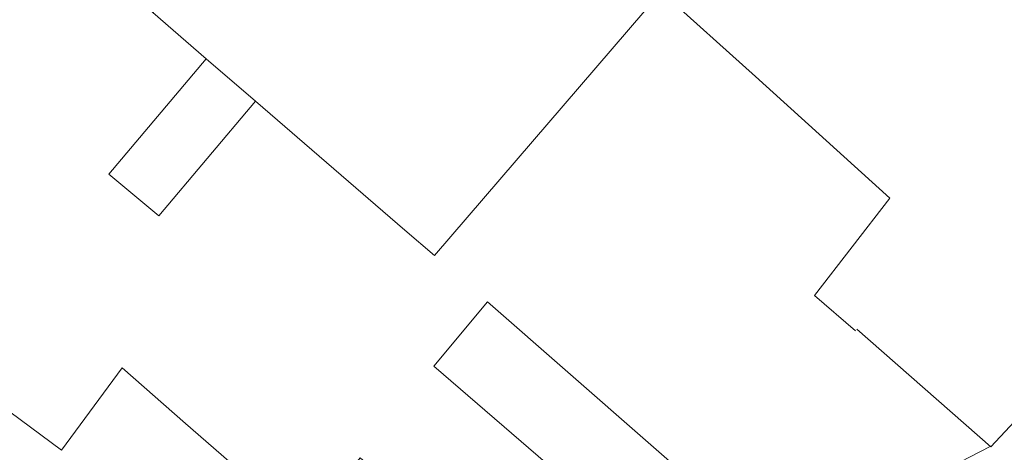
# Model space of a CAD drawing. Header units: metres. Extents: x 187916 to 189411, y 333285 to 334910.
# Tile 136 of 256: x 188376 to 188417, y 334472 to 334490. Entities that reach past the tile are written whole.
import ezdxf

# ---------------------------------------------------------------- set-up
doc = ezdxf.new("R2010")
doc.units = ezdxf.units.M
for name, color, linetype, lineweight in [('B-ME-IE-TERREINAFSCHEIDING_NATUURLIJK_HAAG-G', 253, 'IE-TERREINAFSCHEIDING-NATUURLIJK-HAAG', 18), ('B-ME-OG-BEBOUWING_HOOFDGEBOUW-G', 253, 'Continuous', 18), ('B-WE-OG-BEBOUWING-GV', 253, 'Continuous', 15), ('B-WE-OG-TERREIN_ERF-GV', 253, 'Continuous', 15)]:
    doc.layers.add(name, color=color, linetype=linetype, lineweight=lineweight)
doc.linetypes.add('IE-TERREINAFSCHEIDING-NATUURLIJK-HAAG', pattern='A,7,-1.5,[67,NLCS.SHX,S=0.75,R=45,X=0,Y=0],-1.5', length=10)

# ---------------------------------------------------------------- blocks, each defined once
blk = doc.blocks.new('DTM')
at = {"layer": 'B-ME-IE-TERREINAFSCHEIDING_NATUURLIJK_HAAG-G', "ltscale": 0.2, "flags": 128}
blk.add_lwpolyline([(188416.814, 334472.252), (188415.121, 334471.366)], dxfattribs=at)
at = {"layer": 'B-ME-OG-BEBOUWING_HOOFDGEBOUW-G', "ltscale": 0.2, "flags": 128}
blk.add_lwpolyline([(188436.173, 334492.592), (188420.032, 334475.312), (188419.861, 334475.458), (188416.838, 334472.231), (188411.173, 334477.213)], dxfattribs=at)
at = {"layer": 'B-WE-OG-BEBOUWING-GV', "ltscale": 0.2, "flags": 128}
for points in [[(188402.887, 334491.513), (188417.776, 334508.871), (188433.684, 334527.787), (188427.537, 334535.013), (188424.747, 334538.582), (188416.424, 334528.787), (188381.372, 334490.616), (188383.635, 334488.664), (188385.72, 334486.865), (188392.044, 334481.408), (188393.293, 334480.33)], [(188385.72, 334486.865), (188383.635, 334488.664), (188379.517, 334483.783), (188381.622, 334482.007)], [(188397.816, 334468.345), (188405.247, 334462.076), (188409.034, 334466.564), (188395.539, 334478.377), (188393.272, 334475.642), (188398.398, 334471.222), (188398.704, 334471.591), (188399.75, 334470.687)], [(188370.962, 334474.935), (188368.318, 334471.57), (188368.768, 334471.212), (188361.451, 334461.817), (188364.99, 334459.329), (188365.382, 334458.174), (188366.832, 334457.107), (188367.994, 334456.998), (188368.053, 334457.079), (188371.743, 334454.367), (188379.373, 334464.966), (188382.902, 334469.018), (188384.915, 334471.34), (188382.759, 334473.226), (188380.078, 334475.571), (188377.508, 334472.089), (188374.429, 334474.361), (188373.484, 334473.08)]]:
    blk.add_lwpolyline(points, close=True, dxfattribs=at)
blk.add_lwpolyline([(188436.19, 334492.576), (188436.292, 334492.686), (188430.033, 334497.797), (188427.473, 334500.666), (188426.273, 334501.681), (188424.342, 334503.316), (188421.099, 334506.06), (188417.776, 334508.871), (188402.887, 334491.513), (188406.887, 334487.906), (188412.576, 334482.767), (188409.385, 334478.643), (188411.111, 334477.142)], dxfattribs=at)
at = {"layer": 'B-WE-OG-TERREIN_ERF-GV', "ltscale": 0.2, "flags": 128}
for points in [[(188411.111, 334477.142), (188409.385, 334478.643), (188412.576, 334482.767), (188406.887, 334487.906), (188402.887, 334491.513), (188393.293, 334480.33), (188392.044, 334481.408), (188385.72, 334486.865), (188381.622, 334482.007), (188379.517, 334483.783), (188383.635, 334488.664), (188381.372, 334490.616), (188380.197, 334491.661), (188371.672, 334499.247), (188377.105, 334504.692), (188378.928, 334506.518), (188383.162, 334510.762), (188379.108, 334514.552), (188374.874, 334518.624), (188366.54, 334509.884), (188360.529, 334515.665), (188357.972, 334513.001), (188349.225, 334522.361), (188333.403, 334532.85)], [(188374.429, 334474.361), (188377.508, 334472.089), (188380.078, 334475.571), (188382.759, 334473.226), (188384.915, 334471.34), (188388.677, 334468.195), (188389.71, 334469.44), (188388.838, 334470.19), (188390.148, 334471.771), (188395.263, 334467.37), (188394.88, 334466.908), (188395.903, 334466.029), (188397.816, 334468.345), (188399.75, 334470.687), (188398.704, 334471.591), (188398.398, 334471.222), (188393.272, 334475.642), (188395.539, 334478.377), (188409.034, 334466.564), (188409.134, 334466.636)]]:
    blk.add_lwpolyline(points, dxfattribs=at)

msp = doc.modelspace()

# ---------------------------------------------------------------- block references
msp.add_blockref('DTM', (0, 0))

doc.saveas('drawing.dxf')
